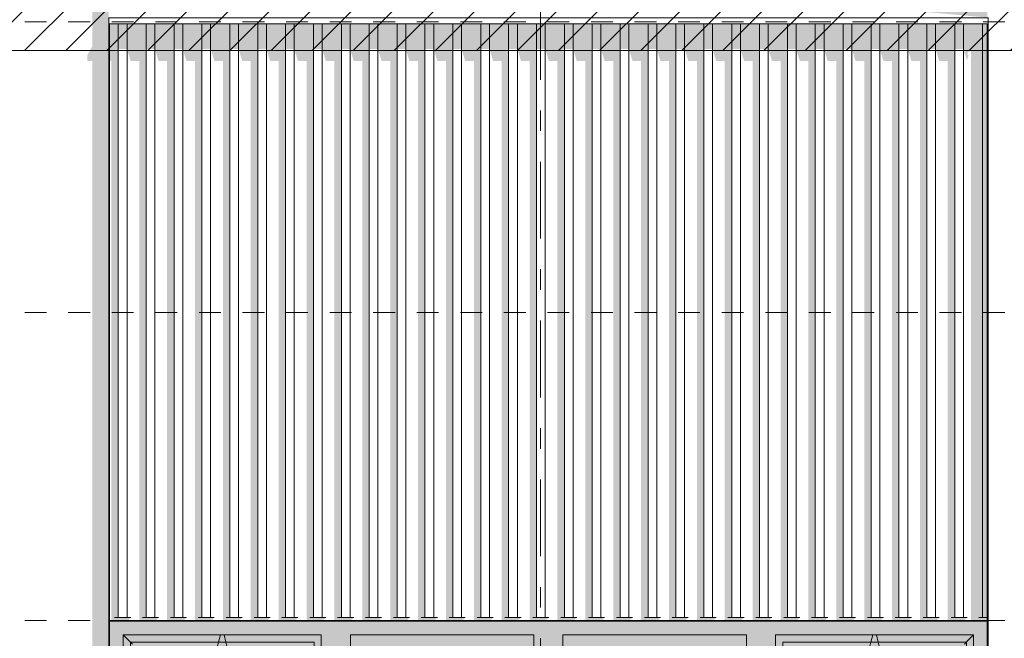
# Model space of a CAD drawing. Header units: millimetres. Extents: x -2373 to 36476, y -53000 to 10500.
# Tile 30 of 35: x 17314 to 20704, y 2438 to 4568. Entities that reach past the tile are written whole.
import ezdxf
from ezdxf.enums import TextEntityAlignment as Align

# ---------------------------------------------------------------- set-up
doc = ezdxf.new("R2010")
doc.units = ezdxf.units.MM
doc.header["$MEASUREMENT"] = 0
doc.linetypes.add('_TIRET COURT 1', pattern=[150, 75, -75])
doc.linetypes.add('Axe', pattern=[546.805537, 264.583325, -105.833328, 70.555556, -105.833328])
for name, color, linetype in [('Nouveau_0', 7, 'Continuous'), ('Nouveau_2D - Dessin général', 7, 'Continuous'), ('Nouveau__Grille structurelle (axe_trame)', 7, 'Continuous'), ('Nouveau__Murs ext - Bardages', 7, 'Continuous'), ('Nouveau__Murs ext - Périphériques', 7, 'Continuous'), ('Nouveau_Fenêtres Archicad', 7, 'Continuous')]:
    doc.layers.add(name, color=color, linetype=linetype)
doc.styles.add('STYLE_GENERE_1', font='arial.ttf')

# ---------------------------------------------------------------- blocks, each defined once
blk = doc.blocks.new('Élément de coupe_5')
at = {"layer": 'Nouveau__Murs ext - Périphériques', "linetype": 'Continuous', "lineweight": 13}
for points in [[(17547, 885.3), (17547, 865.3), (20575, 865.3), (20582, 887.5), (20576.2, 887.5), (20589.5, 911.8), (20589.5, 884.3), (20592.5, 884.3), (20648.6, 982), (20645.6, 982), (20645.6, 993.4), (17623.6, 993.4), (17623.6, 982), (17620.6, 982), (17620.6, 3560), (17564.5, 3560), (17564.5, 917.3)], [(17640.9, 3560), (17629.8, 3560), (17629.8, 2500), (17687.4, 2500), (17696.2, 2510), (17640.9, 2510)], [(17736.9, 3560), (17725.8, 3560), (17725.8, 2500), (17783.4, 2500), (17792.2, 2510), (17736.9, 2510)], [(17821.8, 2500), (17879.4, 2500), (17888.2, 2510), (17832.9, 2510), (17832.9, 3560), (17821.8, 3560)], [(17917.8, 2500), (17975.4, 2500), (17984.2, 2510), (17928.9, 2510), (17928.9, 3560), (17917.8, 3560)], [(18013.8, 2500), (18071.4, 2500), (18080.2, 2510), (18024.9, 2510), (18024.9, 3560), (18013.8, 3560)], [(18109.8, 3560), (18109.8, 2500), (18167.4, 2500), (18176.2, 2510), (18120.9, 2510), (18120.9, 3560)], [(18205.8, 3560), (18205.8, 2500), (18263.4, 2500), (18272.2, 2510), (18216.9, 2510), (18216.9, 3560)], [(18312.9, 3560), (18301.8, 3560), (18301.8, 2500), (18359.4, 2500), (18368.2, 2510), (18312.9, 2510)], [(18397.8, 2500), (18455.4, 2500), (18464.2, 2510), (18408.9, 2510), (18408.9, 3560), (18397.8, 3560)], [(18504.9, 3560), (18493.8, 3560), (18493.8, 2500), (18551.4, 2500), (18560.2, 2510), (18504.9, 2510)], [(18589.8, 2500), (18647.4, 2500), (18656.2, 2510), (18600.9, 2510), (18600.9, 3560), (18589.8, 3560)], [(18685.8, 3560), (18685.8, 2500), (18743.4, 2500), (18752.2, 2510), (18696.9, 2510), (18696.9, 3560)], [(18781.8, 2500), (18839.4, 2500), (18848.2, 2510), (18792.9, 2510), (18792.9, 3560), (18781.8, 3560)], [(18877.8, 2500), (18935.4, 2500), (18944.2, 2510), (18888.9, 2510), (18888.9, 3560), (18877.8, 3560)], [(18973.8, 2500), (19031.4, 2500), (19040.2, 2510), (18984.9, 2510), (18984.9, 3560), (18973.8, 3560)], [(19080.9, 3560), (19069.8, 3560), (19069.8, 2500), (19127.4, 2500), (19136.2, 2510), (19080.9, 2510)], [(19176.9, 3560), (19165.8, 3560), (19165.8, 2500), (19223.4, 2500), (19232.2, 2510), (19176.9, 2510)], [(19261.8, 2500), (19319.4, 2500), (19328.2, 2510), (19272.9, 2510), (19272.9, 3560), (19261.8, 3560)], [(19357.8, 2500), (19415.4, 2500), (19424.2, 2510), (19368.9, 2510), (19368.9, 3560), (19357.8, 3560)], [(19464.9, 3560), (19453.8, 3560), (19453.8, 2500), (19511.4, 2500), (19520.2, 2510), (19464.9, 2510)], [(19549.8, 2500), (19607.4, 2500), (19616.2, 2510), (19560.9, 2510), (19560.9, 3560), (19549.8, 3560)], [(19645.8, 3560), (19645.8, 2500), (19703.4, 2500), (19712.2, 2510), (19656.9, 2510), (19656.9, 3560)], [(19752.9, 3560), (19741.8, 3560), (19741.8, 2500), (19799.4, 2500), (19808.2, 2510), (19752.9, 2510)], [(19848.9, 3560), (19837.8, 3560), (19837.8, 2500), (19895.4, 2500), (19904.2, 2510), (19848.9, 2510)], [(19933.8, 3560), (19933.8, 2500), (19991.4, 2500), (20000.2, 2510), (19944.9, 2510), (19944.9, 3560)], [(20029.8, 2500), (20087.4, 2500), (20096.2, 2510), (20040.9, 2510), (20040.9, 3560), (20029.8, 3560)], [(20125.8, 2500), (20183.4, 2500), (20192.2, 2510), (20136.9, 2510), (20136.9, 3560), (20125.8, 3560)], [(20221.8, 2500), (20279.4, 2500), (20288.2, 2510), (20232.9, 2510), (20232.9, 3560), (20221.8, 3560)], [(20317.8, 2500), (20375.4, 2500), (20384.2, 2510), (20328.9, 2510), (20328.9, 3560), (20317.8, 3560)], [(20413.8, 3560), (20413.8, 2500), (20471.4, 2500), (20480.2, 2510), (20424.9, 2510), (20424.9, 3560)], [(20509.8, 3560), (20509.8, 2500), (20567.4, 2500), (20576.2, 2510), (20520.9, 2510), (20520.9, 3560)], [(20616.9, 3560), (20589.5, 3560), (20589.5, 2500), (20645.6, 2500), (20645.6, 2510), (20616.9, 2510)]]:
    blk.add_hatch(color=7, dxfattribs=at).paths.add_polyline_path(points)
blk = doc.blocks.new('Élément de coupe_6')
at = {"layer": 'Nouveau__Murs ext - Périphériques', "linetype": 'Continuous', "lineweight": 13}
for points in [[(17547, 4445.3), (17547, 4425.3), (17564.5, 4425.3), (17564.5, 3560), (17620.6, 3560), (17620.6, 6860), (17564.5, 6762.3), (17564.5, 4477.3)], [(17623.6, 4425.3), (17629.8, 4425.3), (17629.8, 3560), (17640.9, 3560), (17640.9, 4553.4), (17623.6, 4553.4)], [(17696.2, 4553.4), (17696.2, 4425.3), (17725.8, 4425.3), (17725.8, 3560), (17736.9, 3560), (17736.9, 4553.4)], [(17792.2, 4553.4), (17792.2, 4425.3), (17821.8, 4425.3), (17821.8, 3560), (17832.9, 3560), (17832.9, 4553.4)], [(17928.9, 4553.4), (17888.2, 4553.4), (17888.2, 4425.3), (17917.8, 4425.3), (17917.8, 3560), (17928.9, 3560)], [(18024.9, 4553.4), (17984.2, 4553.4), (17984.2, 4425.3), (18013.8, 4425.3), (18013.8, 3560), (18024.9, 3560)], [(18080.2, 4425.3), (18109.8, 4425.3), (18109.8, 3560), (18120.9, 3560), (18120.9, 4553.4), (18080.2, 4553.4)], [(18176.2, 4425.3), (18205.8, 4425.3), (18205.8, 3560), (18216.9, 3560), (18216.9, 4553.4), (18176.2, 4553.4)], [(18272.2, 4425.3), (18301.8, 4425.3), (18301.8, 3560), (18312.9, 3560), (18312.9, 4553.4), (18272.2, 4553.4)], [(18368.2, 4553.4), (18368.2, 4425.3), (18397.8, 4425.3), (18397.8, 3560), (18408.9, 3560), (18408.9, 4553.4)], [(18464.2, 4425.3), (18493.8, 4425.3), (18493.8, 3560), (18504.9, 3560), (18504.9, 4553.4), (18464.2, 4553.4)], [(18560.2, 4425.3), (18589.8, 4425.3), (18589.8, 3560), (18600.9, 3560), (18600.9, 4553.4), (18560.2, 4553.4)], [(18656.2, 4425.3), (18685.8, 4425.3), (18685.8, 3560), (18696.9, 3560), (18696.9, 4553.4), (18656.2, 4553.4)], [(18752.2, 4425.3), (18781.8, 4425.3), (18781.8, 3560), (18792.9, 3560), (18792.9, 4553.4), (18752.2, 4553.4)], [(18848.2, 4425.3), (18877.8, 4425.3), (18877.8, 3560), (18888.9, 3560), (18888.9, 4553.4), (18848.2, 4553.4)], [(18984.9, 4553.4), (18944.2, 4553.4), (18944.2, 4425.3), (18973.8, 4425.3), (18973.8, 3560), (18984.9, 3560)], [(19040.2, 4553.4), (19040.2, 4425.3), (19069.8, 4425.3), (19069.8, 3560), (19080.9, 3560), (19080.9, 4553.4)], [(19136.2, 4553.4), (19136.2, 4425.3), (19165.8, 4425.3), (19165.8, 3560), (19176.9, 3560), (19176.9, 4553.4)], [(19232.2, 4425.3), (19261.8, 4425.3), (19261.8, 3560), (19272.9, 3560), (19272.9, 4553.4), (19232.2, 4553.4)], [(19328.2, 4425.3), (19357.8, 4425.3), (19357.8, 3560), (19368.9, 3560), (19368.9, 4553.4), (19328.2, 4553.4)], [(19424.2, 4425.3), (19453.8, 4425.3), (19453.8, 3560), (19464.9, 3560), (19464.9, 4553.4), (19424.2, 4553.4)], [(19520.2, 4425.3), (19549.8, 4425.3), (19549.8, 3560), (19560.9, 3560), (19560.9, 4553.4), (19520.2, 4553.4)], [(19616.2, 4425.3), (19645.8, 4425.3), (19645.8, 3560), (19656.9, 3560), (19656.9, 4553.4), (19616.2, 4553.4)], [(19712.2, 4425.3), (19741.8, 4425.3), (19741.8, 3560), (19752.9, 3560), (19752.9, 4553.4), (19712.2, 4553.4)], [(19808.2, 4425.3), (19837.8, 4425.3), (19837.8, 3560), (19848.9, 3560), (19848.9, 4553.4), (19808.2, 4553.4)], [(19904.2, 4425.3), (19933.8, 4425.3), (19933.8, 3560), (19944.9, 3560), (19944.9, 4553.4), (19904.2, 4553.4)], [(20000.2, 4425.3), (20029.8, 4425.3), (20029.8, 3560), (20040.9, 3560), (20040.9, 4553.4), (20000.2, 4553.4)], [(20096.2, 4425.3), (20125.8, 4425.3), (20125.8, 3560), (20136.9, 3560), (20136.9, 4553.4), (20096.2, 4553.4)], [(20192.2, 4425.3), (20221.8, 4425.3), (20221.8, 3560), (20232.9, 3560), (20232.9, 4553.4), (20192.2, 4553.4)], [(20288.2, 4425.3), (20317.8, 4425.3), (20317.8, 3560), (20328.9, 3560), (20328.9, 4553.4), (20288.2, 4553.4)], [(20384.2, 4553.4), (20384.2, 4425.3), (20413.8, 4425.3), (20413.8, 3560), (20424.9, 3560), (20424.9, 4553.4)], [(20480.2, 4425.3), (20509.8, 4425.3), (20509.8, 3560), (20520.9, 3560), (20520.9, 4553.4), (20480.2, 4553.4)], [(20576.2, 4429.1), (20582, 4447.5), (20576.2, 4447.5), (20589.5, 4471.8), (20589.5, 3560), (20616.9, 3560), (20616.9, 4553.4), (20576.2, 4553.4)]]:
    blk.add_hatch(color=7, dxfattribs=at).paths.add_polyline_path(points)
blk = doc.blocks.new('Élément de coupe_12')
at = {"layer": 'Nouveau_Fenêtres Archicad', "linetype": 'Continuous', "lineweight": 13}
for points in [[(20645.6, 2497), (17623.6, 2497), (17623.6, 2450), (17670.6, 2450), (18352.6, 2450), (18452.6, 2450), (19084.6, 2450), (19184.6, 2450), (19816.6, 2450), (19916.6, 2450), (20598.6, 2450), (20645.6, 2450)], [(17670.6, 2450), (17623.6, 2450), (17623.6, 2008.7), (17670.6, 2008.7)], [(17670.6, 2450), (17670.6, 2425), (17695.6, 2425), (18327.6, 2425), (18352.6, 2425), (18352.6, 2450)], [(18352.6, 2450), (18352.6, 2008.7), (18452.6, 2008.7), (18452.6, 2450)], [(18452.6, 1856.1), (18997, 1856.1), (18997, 1050), (19084.6, 1050), (19084.6, 2450), (18452.6, 2450)], [(19084.6, 2450), (19084.6, 2008.7), (19184.6, 2008.7), (19184.6, 2450)], [(19816.6, 2450), (19184.6, 2450), (19184.6, 1856.1), (19729, 1856.1), (19729, 1050), (19816.6, 1050)], [(19816.6, 2450), (19816.6, 2008.7), (19916.6, 2008.7), (19916.6, 2450)], [(19916.6, 2425), (19941.6, 2425), (20573.6, 2425), (20598.6, 2425), (20598.6, 2450), (19916.6, 2450)], [(20598.6, 2450), (20598.6, 1050), (20645.6, 1050), (20645.6, 2450)], [(17695.6, 2425), (17670.6, 2425), (17670.6, 1843.9), (17695.6, 1843.9)], [(18327.6, 2425), (17695.6, 2425), (17695.6, 1825.6), (18247.5, 1825.6), (18247.5, 1237.4), (17695.6, 1553.9), (17695.6, 1553.9), (18247.5, 1237.3), (18247.5, 1075), (18327.6, 1075)], [(18327.6, 2425), (18327.6, 1075), (18352.6, 1075), (18352.6, 2425)], [(19941.6, 2425), (19916.6, 2425), (19916.6, 1843.9), (19941.6, 1843.9)], [(19941.6, 1825.6), (20260.4, 1825.6), (20260.4, 1075), (20573.6, 1075), (20573.6, 2425), (19941.6, 2425)], [(20573.6, 2425), (20573.6, 1075), (20598.6, 1075), (20598.6, 2425)], [(17623.6, 1838.6), (17670.6, 1811.6), (17670.6, 1811.6), (17623.6, 1838.6)], [(17670.6, 1592.6), (17695.6, 1578.3), (17695.6, 1578.3), (17670.6, 1592.6)], [(18352.6, 1420.5), (18452.6, 1363.1), (18452.6, 1363.1), (18352.6, 1420.5)], [(17623.6, 1287.8), (17670.6, 1260.8), (17670.6, 1260.8), (17623.6, 1287.8)], [(18452.6, 1160.3), (18644.9, 1050), (18644.9, 1050), (18452.6, 1160.3)], [(18352.6, 1075), (18258, 1075), (18258, 1050), (18352.6, 1050)], [(20598.6, 1075), (20271, 1075), (20271, 1050), (20598.6, 1050)], [(18040.9, 1050), (18040.9, 1050), (18058.3, 1040), (18058.4, 1040)], [(19001.3, 1050), (19018.7, 1040), (19018.7, 1040), (19001.3, 1050)], [(20366.2, 1050), (20366.2, 1040), (20645.6, 1040), (20645.6, 1050)], [(20645.6, 1015), (20645.6, 1040), (20366.2, 1040)]]:
    blk.add_hatch(color=7, dxfattribs=at).paths.add_polyline_path(points)
at = {"layer": 'Nouveau_Fenêtres Archicad', "color": 7, "linetype": 'Continuous', "lineweight": 13}
for p, q in [((17670.6, 2450), (17670.6, 1050)), ((18352.6, 2450), (17670.6, 2450)), ((17670.8, 2450), (17696, 2425)), ((17998.9, 2425), (18005.3, 2450)), ((18024.2, 2425), (18017.9, 2450)), ((18352.6, 1050), (18352.6, 2450)), ((18452.6, 2450), (18452.6, 1050)), ((19084.6, 2450), (18452.6, 2450)), ((19084.6, 1050), (19084.6, 2450)), ((19184.6, 2450), (19184.6, 1050)), ((19816.6, 2450), (19184.6, 2450)), ((19816.6, 1050), (19816.6, 2450)), ((19916.6, 2450), (19916.6, 1050)), ((20598.6, 2450), (19916.6, 2450)), ((20244.9, 2425), (20251.3, 2450)), ((20270.2, 2425), (20263.9, 2450)), ((20598.3, 2450), (20573.1, 2425)), ((20598.6, 1050), (20598.6, 2450)), ((17695.6, 2425), (17695.6, 1075)), ((18327.6, 2425), (17695.6, 2425)), ((17696, 2425), (17702.4, 2418.7)), ((17992, 2397.4), (17998.9, 2425)), ((18031.1, 2397.4), (18024.2, 2425)), ((18327.6, 1075), (18327.6, 2425)), ((19941.6, 2425), (19941.6, 1075)), ((20573.6, 2425), (19941.6, 2425)), ((20238, 2397.4), (20244.9, 2425)), ((20277.1, 2397.4), (20270.2, 2425)), ((20573.1, 2425), (20566.7, 2418.7)), ((20573.6, 1075), (20573.6, 2425)), ((17737.9, 2383.5), (17794.8, 2327.2)), ((20531.2, 2383.5), (20474.4, 2327.2)), ((17963.7, 2285.5), (17983.3, 2363)), ((18059.4, 2285.5), (18039.8, 2363)), ((20209.7, 2285.5), (20229.3, 2363)), ((20305.4, 2285.5), (20285.8, 2363)), ((17830.3, 2292), (17887.1, 2235.7)), ((20438.8, 2292), (20382, 2235.7)), ((17931.9, 2159.4), (17951.5, 2237)), ((18091.2, 2159.4), (18071.6, 2237)), ((20177.9, 2159.4), (20197.5, 2237)), ((20337.2, 2159.4), (20317.6, 2237)), ((17922.7, 2200.6), (17979.5, 2144.3)), ((20346.5, 2200.6), (20289.6, 2144.3)), ((17900.1, 2033.4), (17919.7, 2110.9)), ((18015, 2109.1), (18071.9, 2052.8)), ((18123, 2033.4), (18103.5, 2110.9)), ((20146.1, 2033.4), (20165.7, 2110.9)), ((20254.1, 2109.1), (20197.3, 2052.8)), ((20369, 2033.4), (20349.5, 2110.9)), ((18107.4, 2017.6), (18164.2, 1961.3)), ((20161.7, 2017.6), (20104.9, 1961.3)), ((17868.3, 1907.3), (17887.9, 1984.9)), ((18154.9, 1907.3), (18135.3, 1984.9)), ((20114.3, 1907.3), (20133.9, 1984.9)), ((20400.9, 1907.3), (20381.3, 1984.9)), ((18199.7, 1926.1), (18256.6, 1869.8)), ((20069.4, 1926.1), (20012.5, 1869.8)), ((17836.5, 1781.3), (17856, 1858.8)), ((18186.7, 1781.3), (18167.1, 1858.8)), ((18292.1, 1834.6), (18320.7, 1806.3)), ((19977, 1834.6), (19948.4, 1806.3)), ((20082.5, 1781.3), (20102, 1858.8)), ((20432.7, 1781.3), (20413.1, 1858.8)), ((18320.7, 1806.3), (18327.6, 1799.5)), ((18327.6, 1799.5), (18352.6, 1774.8)), ((19941.6, 1799.5), (19916.6, 1774.8)), ((19948.4, 1806.3), (19941.6, 1799.5)), ((17804.6, 1655.2), (17824.2, 1732.8)), ((18218.5, 1655.2), (18198.9, 1732.8)), ((20050.6, 1655.2), (20070.2, 1732.8)), ((20464.5, 1655.2), (20444.9, 1732.8)), ((18320.7, 1693.7), (18327.6, 1700.5)), ((18327.6, 1700.5), (18352.6, 1725.2)), ((19941.6, 1700.5), (19916.6, 1725.2)), ((19948.4, 1693.7), (19941.6, 1700.5)), ((18292.1, 1665.4), (18320.7, 1693.7)), ((19977, 1665.4), (19948.4, 1693.7)), ((18199.7, 1573.9), (18256.6, 1630.2)), ((20069.4, 1573.9), (20012.5, 1630.2)), ((17772.8, 1529.2), (17792.4, 1606.8)), ((18250.3, 1529.2), (18230.7, 1606.8)), ((20018.8, 1529.2), (20038.4, 1606.8)), ((20496.3, 1529.2), (20476.7, 1606.8)), ((18107.4, 1482.4), (18164.2, 1538.7)), ((20161.7, 1482.4), (20104.9, 1538.7)), ((17741, 1403.1), (17760.6, 1480.7)), ((18282.1, 1403.1), (18262.5, 1480.7)), ((19987, 1403.1), (20006.6, 1480.7)), ((20528.1, 1403.1), (20508.5, 1480.7)), ((18015, 1390.9), (18071.9, 1447.2)), ((20254.1, 1390.9), (20197.3, 1447.2)), ((17709.2, 1277.1), (17728.8, 1354.7)), ((17922.7, 1299.4), (17979.5, 1355.7)), ((18313.9, 1277.1), (18294.4, 1354.7)), ((19955.2, 1277.1), (19974.8, 1354.7)), ((20346.5, 1299.4), (20289.6, 1355.7)), ((20559.9, 1277.1), (20540.4, 1354.7)), ((17830.3, 1208), (17887.1, 1264.3)), ((20438.8, 1208), (20382, 1264.3)), ((17677.4, 1151), (17695.6, 1223.1)), ((17695.6, 1223.1), (17697, 1228.6)), ((18327.6, 1223.1), (18326.2, 1228.6)), ((18345.7, 1151), (18327.6, 1223.1)), ((19923.4, 1151), (19941.6, 1223.1)), ((19941.6, 1223.1), (19943, 1228.6)), ((20573.6, 1223.1), (20572.2, 1228.6)), ((20591.7, 1151), (20573.6, 1223.1)), ((17737.9, 1116.5), (17794.8, 1172.8)), ((20531.2, 1116.5), (20474.4, 1172.8)), ((17670.8, 1050), (17696, 1075)), ((17695.6, 1075), (18327.6, 1075)), ((17696, 1075), (17702.4, 1081.3)), ((19941.6, 1075), (20573.6, 1075)), ((20573.1, 1075), (20566.7, 1081.3)), ((20598.3, 1050), (20573.1, 1075)), ((20645.6, 1050), (17623.6, 1050)), ((20645.6, 1040), (17623.6, 1040)), ((17620.6, 1015), (17620.6, 1013.4)), ((17620.6, 1013.4), (17620.6, 993.4)), ((20648.6, 1013.4), (17620.6, 1013.4)), ((20648.6, 993.4), (17620.6, 993.4)), ((20648.6, 1015), (20648.6, 1013.4)), ((20648.6, 1013.4), (20648.6, 993.4))]:
    blk.add_line(p, q, dxfattribs=at)
blk = doc.blocks.new('Élément de coupe_51')
at = {"layer": 'Nouveau__Murs ext - Bardages', "color": 7, "linetype": 'Continuous', "lineweight": 13}
for p, q in [((20645.6, 2500), (17623.6, 2500)), ((20645.6, 2497), (17623.6, 2497))]:
    blk.add_line(p, q, dxfattribs=at)
blk = doc.blocks.new('Élément de coupe_52')
at = {"layer": 'Nouveau__Murs ext - Bardages', "linetype": 'Continuous', "lineweight": 13}
for points in [[(17640.9, 4553.4), (17640.9, 2510), (17653.6, 2510), (17653.6, 4553.4)], [(17653.6, 4553.4), (17653.6, 4466.8), (17683.6, 4466.8), (17683.6, 4553.4)], [(17683.6, 4553.4), (17683.6, 4466.8), (17696.2, 4425.3), (17696.2, 4553.4)], [(17736.9, 4553.4), (17736.9, 2510), (17749.6, 2510), (17749.6, 4553.4)], [(17749.6, 4553.4), (17749.6, 4466.8), (17779.6, 4466.8), (17779.6, 4553.4)], [(17779.6, 4553.4), (17779.6, 4466.8), (17792.2, 4425.3), (17792.2, 4553.4)], [(17832.9, 4553.4), (17832.9, 2510), (17845.6, 2510), (17845.6, 4553.4)], [(17875.6, 4553.4), (17845.6, 4553.4), (17845.6, 4466.8), (17875.6, 4466.8)], [(17875.6, 4553.4), (17875.6, 4466.8), (17888.2, 4425.3), (17888.2, 4553.4)], [(17928.9, 4553.4), (17928.9, 2510), (17941.6, 2510), (17941.6, 4553.4)], [(17941.6, 4553.4), (17941.6, 4466.8), (17971.6, 4466.8), (17971.6, 4553.4)], [(17984.2, 4553.4), (17971.6, 4553.4), (17971.6, 4466.8), (17984.2, 4425.3)], [(18024.9, 4553.4), (18024.9, 2510), (18037.6, 2510), (18037.6, 4553.4)], [(18037.6, 4553.4), (18037.6, 4466.8), (18067.6, 4466.8), (18067.6, 4553.4)], [(18067.6, 4553.4), (18067.6, 4466.8), (18080.2, 4425.3), (18080.2, 4553.4)], [(18120.9, 4553.4), (18120.9, 2510), (18133.6, 2510), (18133.6, 4553.4)], [(18163.6, 4553.4), (18133.6, 4553.4), (18133.6, 4466.8), (18163.6, 4466.8)], [(18176.2, 4553.4), (18163.6, 4553.4), (18163.6, 4466.8), (18176.2, 4425.3)], [(18216.9, 4553.4), (18216.9, 2510), (18229.6, 2510), (18229.6, 4553.4)], [(18229.6, 4553.4), (18229.6, 4466.8), (18259.6, 4466.8), (18259.6, 4553.4)], [(18259.6, 4553.4), (18259.6, 4466.8), (18272.2, 4425.3), (18272.2, 4553.4)], [(18312.9, 4553.4), (18312.9, 2510), (18325.6, 2510), (18325.6, 4553.4)], [(18325.6, 4553.4), (18325.6, 4466.8), (18355.6, 4466.8), (18355.6, 4553.4)], [(18355.6, 4553.4), (18355.6, 4466.8), (18368.2, 4425.3), (18368.2, 4553.4)], [(18408.9, 4553.4), (18408.9, 2510), (18421.6, 2510), (18421.6, 4553.4)], [(18421.6, 4553.4), (18421.6, 4466.8), (18451.6, 4466.8), (18451.6, 4553.4)], [(18451.6, 4553.4), (18451.6, 4466.8), (18464.2, 4425.3), (18464.2, 4553.4)], [(18504.9, 4553.4), (18504.9, 2510), (18517.6, 2510), (18517.6, 4553.4)], [(18547.6, 4553.4), (18517.6, 4553.4), (18517.6, 4466.8), (18547.6, 4466.8)], [(18547.6, 4553.4), (18547.6, 4466.8), (18560.2, 4425.3), (18560.2, 4553.4)], [(18600.9, 4553.4), (18600.9, 2510), (18613.6, 2510), (18613.6, 4553.4)], [(18643.6, 4553.4), (18613.6, 4553.4), (18613.6, 4466.8), (18643.6, 4466.8)], [(18656.2, 4553.4), (18643.6, 4553.4), (18643.6, 4466.8), (18656.2, 4425.3)], [(18696.9, 4553.4), (18696.9, 2510), (18709.6, 2510), (18709.6, 4553.4)], [(18709.6, 4553.4), (18709.6, 4466.8), (18739.6, 4466.8), (18739.6, 4553.4)], [(18739.6, 4553.4), (18739.6, 4466.8), (18752.2, 4425.3), (18752.2, 4553.4)], [(18792.9, 4553.4), (18792.9, 2510), (18805.6, 2510), (18805.6, 4553.4)], [(18805.6, 4553.4), (18805.6, 4466.8), (18835.6, 4466.8), (18835.6, 4553.4)], [(18848.2, 4553.4), (18835.6, 4553.4), (18835.6, 4466.8), (18848.2, 4425.3)], [(18888.9, 4553.4), (18888.9, 2510), (18901.6, 2510), (18901.6, 4553.4)], [(18901.6, 4553.4), (18901.6, 4466.8), (18931.6, 4466.8), (18931.6, 4553.4)], [(18931.6, 4553.4), (18931.6, 4466.8), (18944.2, 4425.3), (18944.2, 4553.4)], [(18984.9, 2510), (18997.6, 2510), (18997.6, 4553.4), (18984.9, 4553.4)], [(18997.6, 4553.4), (18997.6, 4466.8), (19027.6, 4466.8), (19027.6, 4553.4)], [(19027.6, 4553.4), (19027.6, 4466.8), (19040.2, 4425.3), (19040.2, 4553.4)], [(19080.9, 4553.4), (19080.9, 2510), (19093.6, 2510), (19093.6, 4553.4)], [(19093.6, 4553.4), (19093.6, 4466.8), (19123.6, 4466.8), (19123.6, 4553.4)], [(19136.2, 4553.4), (19123.6, 4553.4), (19123.6, 4466.8), (19136.2, 4425.3)], [(19176.9, 4553.4), (19176.9, 2510), (19189.6, 2510), (19189.6, 4553.4)], [(19189.6, 4553.4), (19189.6, 4466.8), (19219.6, 4466.8), (19219.6, 4553.4)], [(19232.2, 4553.4), (19219.6, 4553.4), (19219.6, 4466.8), (19232.2, 4425.3)], [(19272.9, 2510), (19285.6, 2510), (19285.6, 4553.4), (19272.9, 4553.4)], [(19285.6, 4553.4), (19285.6, 4466.8), (19315.6, 4466.8), (19315.6, 4553.4)], [(19315.6, 4553.4), (19315.6, 4466.8), (19328.2, 4425.3), (19328.2, 4553.4)], [(19368.9, 4553.4), (19368.9, 2510), (19381.6, 2510), (19381.6, 4553.4)], [(19381.6, 4553.4), (19381.6, 4466.8), (19411.6, 4466.8), (19411.6, 4553.4)], [(19411.6, 4553.4), (19411.6, 4466.8), (19424.2, 4425.3), (19424.2, 4553.4)], [(19464.9, 4553.4), (19464.9, 2510), (19477.6, 2510), (19477.6, 4553.4)], [(19477.6, 4553.4), (19477.6, 4466.8), (19507.6, 4466.8), (19507.6, 4553.4)], [(19507.6, 4553.4), (19507.6, 4466.8), (19520.2, 4425.3), (19520.2, 4553.4)], [(19560.9, 4553.4), (19560.9, 2510), (19573.6, 2510), (19573.6, 4553.4)], [(19573.6, 4553.4), (19573.6, 4466.8), (19603.6, 4466.8), (19603.6, 4553.4)], [(19603.6, 4553.4), (19603.6, 4466.8), (19616.2, 4425.3), (19616.2, 4553.4)], [(19656.9, 4553.4), (19656.9, 2510), (19669.6, 2510), (19669.6, 4553.4)], [(19699.6, 4553.4), (19669.6, 4553.4), (19669.6, 4466.8), (19699.6, 4466.8)], [(19699.6, 4553.4), (19699.6, 4466.8), (19712.2, 4425.3), (19712.2, 4553.4)], [(19752.9, 4553.4), (19752.9, 2510), (19765.6, 2510), (19765.6, 4553.4)], [(19765.6, 4553.4), (19765.6, 4466.8), (19795.6, 4466.8), (19795.6, 4553.4)], [(19808.2, 4553.4), (19795.6, 4553.4), (19795.6, 4466.8), (19808.2, 4425.3)], [(19848.9, 4553.4), (19848.9, 2510), (19861.6, 2510), (19861.6, 4553.4)], [(19861.6, 4553.4), (19861.6, 4466.8), (19891.6, 4466.8), (19891.6, 4553.4)], [(19891.6, 4553.4), (19891.6, 4466.8), (19904.2, 4425.3), (19904.2, 4553.4)], [(19944.9, 4553.4), (19944.9, 2510), (19957.6, 2510), (19957.6, 4553.4)], [(19957.6, 4553.4), (19957.6, 4466.8), (19987.6, 4466.8), (19987.6, 4553.4)], [(20000.2, 4553.4), (19987.6, 4553.4), (19987.6, 4466.8), (20000.2, 4425.3)], [(20040.9, 2510), (20053.6, 2510), (20053.6, 4553.4), (20040.9, 4553.4)], [(20083.6, 4553.4), (20053.6, 4553.4), (20053.6, 4466.8), (20083.6, 4466.8)], [(20083.6, 4466.8), (20096.2, 4425.3), (20096.2, 4553.4), (20083.6, 4553.4)], [(20136.9, 2510), (20149.6, 2510), (20149.6, 4553.4), (20136.9, 4553.4)], [(20149.6, 4466.8), (20179.6, 4466.8), (20179.6, 4553.4), (20149.6, 4553.4)], [(20179.6, 4466.8), (20192.2, 4425.3), (20192.2, 4553.4), (20179.6, 4553.4)], [(20232.9, 2510), (20245.6, 2510), (20245.6, 4553.4), (20232.9, 4553.4)], [(20275.6, 4553.4), (20245.6, 4553.4), (20245.6, 4466.8), (20275.6, 4466.8)], [(20275.6, 4466.8), (20288.2, 4425.3), (20288.2, 4553.4), (20275.6, 4553.4)], [(20328.9, 2510), (20341.6, 2510), (20341.6, 4553.4), (20328.9, 4553.4)], [(20341.6, 4466.8), (20371.6, 4466.8), (20371.6, 4553.4), (20341.6, 4553.4)], [(20384.2, 4553.4), (20371.6, 4553.4), (20371.6, 4466.8), (20384.2, 4425.3)], [(20424.9, 2510), (20437.6, 2510), (20437.6, 4553.4), (20424.9, 4553.4)], [(20437.6, 4466.8), (20467.6, 4466.8), (20467.6, 4553.4), (20437.6, 4553.4)], [(20480.2, 4553.4), (20467.6, 4553.4), (20467.6, 4466.8), (20480.2, 4425.3)], [(20520.9, 2510), (20533.6, 2510), (20533.6, 4553.4), (20520.9, 4553.4)], [(20533.6, 4466.8), (20563.6, 4466.8), (20563.6, 4553.4), (20533.6, 4553.4)], [(20563.6, 4466.8), (20575.8, 4426.6), (20576.2, 4429.1), (20576.2, 4553.4), (20563.6, 4553.4)], [(20616.9, 2510), (20629.6, 2510), (20629.6, 4553.4), (20616.9, 4553.4)], [(20645.6, 4553.4), (20629.6, 4553.4), (20629.6, 2510), (20645.6, 2510)]]:
    blk.add_hatch(color=7, dxfattribs=at).paths.add_polyline_path(points)
at = {"layer": 'Nouveau__Murs ext - Bardages', "color": 7, "linetype": 'Continuous', "lineweight": 13}
for p, q in [((17653.6, 2510), (17653.6, 4553.4)), ((17683.6, 2510), (17683.6, 4553.4)), ((17749.6, 2510), (17749.6, 4553.4)), ((17779.6, 2510), (17779.6, 4553.4)), ((17845.6, 2510), (17845.6, 4553.4)), ((17875.6, 2510), (17875.6, 4553.4)), ((17941.6, 2510), (17941.6, 4553.4)), ((17971.6, 2510), (17971.6, 4553.4)), ((18037.6, 2510), (18037.6, 4553.4)), ((18067.6, 2510), (18067.6, 4553.4)), ((18133.6, 2510), (18133.6, 4553.4)), ((18163.6, 2510), (18163.6, 4553.4)), ((18229.6, 2510), (18229.6, 4553.4)), ((18259.6, 2510), (18259.6, 4553.4)), ((18325.6, 2510), (18325.6, 4553.4)), ((18355.6, 2510), (18355.6, 4553.4)), ((18421.6, 2510), (18421.6, 4553.4)), ((18451.6, 2510), (18451.6, 4553.4)), ((18517.6, 2510), (18517.6, 4553.4)), ((18547.6, 2510), (18547.6, 4553.4)), ((18613.6, 2510), (18613.6, 4553.4)), ((18643.6, 2510), (18643.6, 4553.4)), ((18709.6, 2510), (18709.6, 4553.4)), ((18739.6, 2510), (18739.6, 4553.4)), ((18805.6, 2510), (18805.6, 4553.4)), ((18835.6, 2510), (18835.6, 4553.4)), ((18901.6, 2510), (18901.6, 4553.4)), ((18931.6, 2510), (18931.6, 4553.4)), ((18997.6, 2510), (18997.6, 4553.4)), ((19027.6, 2510), (19027.6, 4553.4)), ((19093.6, 2510), (19093.6, 4553.4)), ((19123.6, 2510), (19123.6, 4553.4)), ((19189.6, 2510), (19189.6, 4553.4)), ((19219.6, 2510), (19219.6, 4553.4)), ((19285.6, 2510), (19285.6, 4553.4)), ((19315.6, 2510), (19315.6, 4553.4)), ((19381.6, 2510), (19381.6, 4553.4)), ((19411.6, 2510), (19411.6, 4553.4)), ((19477.6, 2510), (19477.6, 4553.4)), ((19507.6, 2510), (19507.6, 4553.4)), ((19573.6, 2510), (19573.6, 4553.4)), ((19603.6, 2510), (19603.6, 4553.4)), ((19669.6, 2510), (19669.6, 4553.4)), ((19699.6, 2510), (19699.6, 4553.4)), ((19765.6, 2510), (19765.6, 4553.4)), ((19795.6, 2510), (19795.6, 4553.4)), ((19861.6, 2510), (19861.6, 4553.4)), ((19891.6, 2510), (19891.6, 4553.4)), ((19957.6, 2510), (19957.6, 4553.4)), ((19987.6, 2510), (19987.6, 4553.4)), ((20053.6, 2510), (20053.6, 4553.4)), ((20083.6, 2510), (20083.6, 4553.4)), ((20149.6, 2510), (20149.6, 4553.4)), ((20179.6, 2510), (20179.6, 4553.4)), ((20245.6, 2510), (20245.6, 4553.4)), ((20275.6, 2510), (20275.6, 4553.4)), ((20341.6, 2510), (20341.6, 4553.4)), ((20371.6, 2510), (20371.6, 4553.4)), ((20437.6, 2510), (20437.6, 4553.4)), ((20467.6, 2510), (20467.6, 4553.4)), ((20533.6, 2510), (20533.6, 4553.4)), ((20563.6, 2510), (20563.6, 4553.4)), ((20629.6, 2510), (20629.6, 4553.4)), ((17653.6, 2510), (17640.9, 2510)), ((17683.6, 2510), (17653.6, 2510)), ((17696.2, 2510), (17683.6, 2510)), ((17749.6, 2510), (17736.9, 2510)), ((17779.6, 2510), (17749.6, 2510)), ((17792.2, 2510), (17779.6, 2510)), ((17845.6, 2510), (17832.9, 2510)), ((17875.6, 2510), (17845.6, 2510)), ((17888.2, 2510), (17875.6, 2510)), ((17941.6, 2510), (17928.9, 2510)), ((17971.6, 2510), (17941.6, 2510)), ((17984.2, 2510), (17971.6, 2510)), ((18037.6, 2510), (18024.9, 2510)), ((18067.6, 2510), (18037.6, 2510)), ((18080.2, 2510), (18067.6, 2510)), ((18133.6, 2510), (18120.9, 2510)), ((18163.6, 2510), (18133.6, 2510)), ((18176.2, 2510), (18163.6, 2510)), ((18229.6, 2510), (18216.9, 2510)), ((18259.6, 2510), (18229.6, 2510)), ((18272.2, 2510), (18259.6, 2510)), ((18325.6, 2510), (18312.9, 2510)), ((18355.6, 2510), (18325.6, 2510)), ((18368.2, 2510), (18355.6, 2510)), ((18421.6, 2510), (18408.9, 2510)), ((18451.6, 2510), (18421.6, 2510)), ((18464.2, 2510), (18451.6, 2510)), ((18517.6, 2510), (18504.9, 2510)), ((18547.6, 2510), (18517.6, 2510)), ((18560.2, 2510), (18547.6, 2510)), ((18613.6, 2510), (18600.9, 2510)), ((18643.6, 2510), (18613.6, 2510)), ((18656.2, 2510), (18643.6, 2510)), ((18709.6, 2510), (18696.9, 2510)), ((18739.6, 2510), (18709.6, 2510)), ((18752.2, 2510), (18739.6, 2510)), ((18805.6, 2510), (18792.9, 2510)), ((18835.6, 2510), (18805.6, 2510)), ((18848.2, 2510), (18835.6, 2510)), ((18901.6, 2510), (18888.9, 2510)), ((18931.6, 2510), (18901.6, 2510)), ((18944.2, 2510), (18931.6, 2510)), ((18997.6, 2510), (18984.9, 2510)), ((19027.6, 2510), (18997.6, 2510)), ((19040.2, 2510), (19027.6, 2510)), ((19093.6, 2510), (19080.9, 2510)), ((19123.6, 2510), (19093.6, 2510)), ((19136.2, 2510), (19123.6, 2510)), ((19189.6, 2510), (19176.9, 2510)), ((19219.6, 2510), (19189.6, 2510)), ((19232.2, 2510), (19219.6, 2510)), ((19285.6, 2510), (19272.9, 2510)), ((19315.6, 2510), (19285.6, 2510)), ((19328.2, 2510), (19315.6, 2510)), ((19381.6, 2510), (19368.9, 2510)), ((19411.6, 2510), (19381.6, 2510)), ((19424.2, 2510), (19411.6, 2510)), ((19477.6, 2510), (19464.9, 2510)), ((19507.6, 2510), (19477.6, 2510)), ((19520.2, 2510), (19507.6, 2510)), ((19573.6, 2510), (19560.9, 2510)), ((19603.6, 2510), (19573.6, 2510)), ((19616.2, 2510), (19603.6, 2510)), ((19669.6, 2510), (19656.9, 2510)), ((19699.6, 2510), (19669.6, 2510)), ((19712.2, 2510), (19699.6, 2510)), ((19765.6, 2510), (19752.9, 2510)), ((19795.6, 2510), (19765.6, 2510)), ((19808.2, 2510), (19795.6, 2510)), ((19861.6, 2510), (19848.9, 2510)), ((19891.6, 2510), (19861.6, 2510)), ((19904.2, 2510), (19891.6, 2510)), ((19957.6, 2510), (19944.9, 2510)), ((19987.6, 2510), (19957.6, 2510)), ((20000.2, 2510), (19987.6, 2510)), ((20053.6, 2510), (20040.9, 2510)), ((20083.6, 2510), (20053.6, 2510)), ((20096.2, 2510), (20083.6, 2510)), ((20149.6, 2510), (20136.9, 2510)), ((20179.6, 2510), (20149.6, 2510)), ((20192.2, 2510), (20179.6, 2510)), ((20245.6, 2510), (20232.9, 2510)), ((20275.6, 2510), (20245.6, 2510)), ((20288.2, 2510), (20275.6, 2510)), ((20341.6, 2510), (20328.9, 2510)), ((20371.6, 2510), (20341.6, 2510)), ((20384.2, 2510), (20371.6, 2510)), ((20437.6, 2510), (20424.9, 2510)), ((20467.6, 2510), (20437.6, 2510)), ((20480.2, 2510), (20467.6, 2510)), ((20533.6, 2510), (20520.9, 2510)), ((20563.6, 2510), (20533.6, 2510)), ((20576.2, 2510), (20563.6, 2510)), ((20629.6, 2510), (20616.9, 2510)), ((20645.6, 2510), (20629.6, 2510))]:
    blk.add_line(p, q, dxfattribs=at)
blk = doc.blocks.new('Élément de coupe_53')
at = {"layer": 'Nouveau__Murs ext - Bardages', "linetype": 'Continuous', "lineweight": 13}
blk.add_hatch(color=7, dxfattribs=at).paths.add_polyline_path([(17623.6, 4553.4), (17620.6, 4553.4), (17620.6, 4522.9), (17623.6, 4522.9)])
at = {"layer": 'Nouveau__Murs ext - Bardages', "color": 7, "linetype": 'Continuous', "lineweight": 13}
for p, q in [((17620.6, 1015), (17620.6, 4553.4)), ((17623.6, 2500), (17623.6, 4553.4)), ((17623.6, 2497), (17623.6, 2500)), ((17623.6, 1015), (17623.6, 2497))]:
    blk.add_line(p, q, dxfattribs=at)
blk = doc.blocks.new('Élément de coupe_54')
at = {"layer": 'Nouveau__Murs ext - Bardages', "color": 7, "linetype": 'Continuous', "lineweight": 13}
for p, q in [((20645.6, 2500), (20645.6, 4553.4)), ((20648.6, 1015), (20648.6, 4553.4)), ((20645.6, 2497), (20645.6, 2500)), ((20645.6, 1015), (20645.6, 2497))]:
    blk.add_line(p, q, dxfattribs=at)
blk = doc.blocks.new('Élément de coupe_55')
at = {"layer": 'Nouveau_Fenêtres Archicad', "linetype": 'Continuous', "lineweight": 13}
for points in [[(17623.6, 6057), (17623.6, 6010), (17670.6, 6010), (18352.6, 6010), (18452.6, 6010), (19084.6, 6010), (19184.6, 6010), (19816.6, 6010), (19916.6, 6010), (20598.6, 6010), (20645.6, 6010), (20645.6, 6057)], [(17623.6, 6010), (17623.6, 5568.7), (17670.6, 5568.7), (17670.6, 6010)], [(17670.6, 6010), (17670.6, 5985), (17695.6, 5985), (18327.6, 5985), (18352.6, 5985), (18352.6, 6010)], [(18452.6, 6010), (18352.6, 6010), (18352.6, 5568.7), (18452.6, 5568.7)], [(19084.6, 6010), (18452.6, 6010), (18452.6, 5416.1), (18997, 5416.1), (18997, 4610), (19084.6, 4610)], [(19184.6, 6010), (19084.6, 6010), (19084.6, 5568.7), (19184.6, 5568.7)], [(19184.6, 6010), (19184.6, 5416.1), (19729, 5416.1), (19729, 4610), (19816.6, 4610), (19816.6, 6010)], [(19916.6, 6010), (19816.6, 6010), (19816.6, 5568.7), (19916.6, 5568.7)], [(19916.6, 5985), (19941.6, 5985), (20573.6, 5985), (20598.6, 5985), (20598.6, 6010), (19916.6, 6010)], [(20598.6, 4610), (20645.6, 4610), (20645.6, 6010), (20598.6, 6010)], [(17670.6, 5985), (17670.6, 5403.9), (17695.6, 5403.9), (17695.6, 5985)], [(17695.6, 5985), (17695.6, 5385.6), (18247.5, 5385.6), (18247.5, 4635), (18327.6, 4635), (18327.6, 5985)], [(18327.6, 4635), (18352.6, 4635), (18352.6, 5985), (18327.6, 5985)], [(19941.6, 5985), (19916.6, 5985), (19916.6, 5403.9), (19941.6, 5403.9)], [(19941.6, 5385.6), (20260.4, 5385.6), (20260.4, 4635), (20573.6, 4635), (20573.6, 5985), (19941.6, 5985)], [(20573.6, 4635), (20598.6, 4635), (20598.6, 5985), (20573.6, 5985)], [(18352.6, 4635), (18258, 4635), (18258, 4610), (18352.6, 4610)], [(20598.6, 4635), (20271, 4635), (20271, 4610), (20598.6, 4610)], [(20366.2, 4610), (20366.2, 4600), (20645.6, 4600), (20645.6, 4610)], [(20366.2, 4600), (20645.6, 4575), (20645.6, 4600)]]:
    blk.add_hatch(color=7, dxfattribs=at).paths.add_polyline_path(points)
at = {"layer": 'Nouveau_Fenêtres Archicad', "color": 7, "linetype": 'Continuous', "lineweight": 13}
for p, q in [((17670.6, 4610), (17670.6, 6010)), ((17670.6, 6010), (18352.6, 6010)), ((17670.8, 6010), (17696, 5985)), ((17998.9, 5985), (18005.3, 6010)), ((18024.2, 5985), (18017.9, 6010)), ((18352.6, 6010), (18352.6, 4610)), ((18452.6, 4610), (18452.6, 6010)), ((18452.6, 6010), (19084.6, 6010)), ((19084.6, 6010), (19084.6, 4610)), ((19184.6, 4610), (19184.6, 6010)), ((19184.6, 6010), (19816.6, 6010)), ((19816.6, 6010), (19816.6, 4610)), ((19916.6, 4610), (19916.6, 6010)), ((19916.6, 6010), (20598.6, 6010)), ((20244.9, 5985), (20251.3, 6010)), ((20270.2, 5985), (20263.9, 6010)), ((20598.3, 6010), (20573.1, 5985)), ((20598.6, 6010), (20598.6, 4610)), ((17695.6, 4635), (17695.6, 5985)), ((17695.6, 5985), (18327.6, 5985)), ((17696, 5985), (17702.4, 5978.7)), ((17992, 5957.4), (17998.9, 5985)), ((18031.1, 5957.4), (18024.2, 5985)), ((18327.6, 5985), (18327.6, 4635)), ((19941.6, 4635), (19941.6, 5985)), ((19941.6, 5985), (20573.6, 5985)), ((20238, 5957.4), (20244.9, 5985)), ((20277.1, 5957.4), (20270.2, 5985)), ((20573.1, 5985), (20566.7, 5978.7)), ((20573.6, 5985), (20573.6, 4635)), ((17737.9, 5943.5), (17794.8, 5887.2)), ((20531.2, 5943.5), (20474.4, 5887.2)), ((17963.7, 5845.5), (17983.3, 5923)), ((18059.4, 5845.5), (18039.8, 5923)), ((20209.7, 5845.5), (20229.3, 5923)), ((20305.4, 5845.5), (20285.8, 5923)), ((17830.3, 5852), (17887.1, 5795.7)), ((20438.8, 5852), (20382, 5795.7)), ((17931.9, 5719.4), (17951.5, 5797)), ((18091.2, 5719.4), (18071.6, 5797)), ((20177.9, 5719.4), (20197.5, 5797)), ((20337.2, 5719.4), (20317.6, 5797)), ((17922.7, 5760.6), (17979.5, 5704.3)), ((20346.5, 5760.6), (20289.6, 5704.3)), ((17900.1, 5593.4), (17919.7, 5670.9)), ((18015, 5669.1), (18071.9, 5612.8)), ((18123, 5593.4), (18103.5, 5670.9)), ((20146.1, 5593.4), (20165.7, 5670.9)), ((20254.1, 5669.1), (20197.3, 5612.8)), ((20369, 5593.4), (20349.5, 5670.9)), ((18107.4, 5577.6), (18164.2, 5521.3)), ((20161.7, 5577.6), (20104.9, 5521.3)), ((17868.3, 5467.3), (17887.9, 5544.9)), ((18154.9, 5467.3), (18135.3, 5544.9)), ((20114.3, 5467.3), (20133.9, 5544.9)), ((20400.9, 5467.3), (20381.3, 5544.9)), ((18199.7, 5486.1), (18256.6, 5429.8)), ((20069.4, 5486.1), (20012.5, 5429.8)), ((17836.5, 5341.3), (17856, 5418.8)), ((18186.7, 5341.3), (18167.1, 5418.8)), ((18292.1, 5394.6), (18320.7, 5366.3)), ((19977, 5394.6), (19948.4, 5366.3)), ((20082.5, 5341.3), (20102, 5418.8)), ((20432.7, 5341.3), (20413.1, 5418.8)), ((18320.7, 5366.3), (18327.6, 5359.5)), ((18327.6, 5359.5), (18352.6, 5334.8)), ((19941.6, 5359.5), (19916.6, 5334.8)), ((19948.4, 5366.3), (19941.6, 5359.5)), ((17804.6, 5215.2), (17824.2, 5292.8)), ((18218.5, 5215.2), (18198.9, 5292.8)), ((20050.6, 5215.2), (20070.2, 5292.8)), ((20464.5, 5215.2), (20444.9, 5292.8)), ((18320.7, 5253.7), (18327.6, 5260.5)), ((18327.6, 5260.5), (18352.6, 5285.2)), ((19941.6, 5260.5), (19916.6, 5285.2)), ((19948.4, 5253.7), (19941.6, 5260.5)), ((18292.1, 5225.4), (18320.7, 5253.7)), ((19977, 5225.4), (19948.4, 5253.7)), ((18199.7, 5133.9), (18256.6, 5190.2)), ((20069.4, 5133.9), (20012.5, 5190.2)), ((17772.8, 5089.2), (17792.4, 5166.8)), ((18250.3, 5089.2), (18230.7, 5166.8)), ((20018.8, 5089.2), (20038.4, 5166.8)), ((20496.3, 5089.2), (20476.7, 5166.8)), ((18107.4, 5042.4), (18164.2, 5098.7)), ((20161.7, 5042.4), (20104.9, 5098.7)), ((17741, 4963.1), (17760.6, 5040.7)), ((18282.1, 4963.1), (18262.5, 5040.7)), ((19987, 4963.1), (20006.6, 5040.7)), ((20528.1, 4963.1), (20508.5, 5040.7)), ((18015, 4950.9), (18071.9, 5007.2)), ((20254.1, 4950.9), (20197.3, 5007.2)), ((17709.2, 4837.1), (17728.8, 4914.7)), ((17922.7, 4859.4), (17979.5, 4915.7)), ((18313.9, 4837.1), (18294.4, 4914.7)), ((19955.2, 4837.1), (19974.8, 4914.7)), ((20346.5, 4859.4), (20289.6, 4915.7)), ((20559.9, 4837.1), (20540.4, 4914.7)), ((17830.3, 4768), (17887.1, 4824.3)), ((20438.8, 4768), (20382, 4824.3)), ((17677.4, 4711), (17695.6, 4783.1)), ((17695.6, 4783.1), (17697, 4788.6)), ((18327.6, 4783.1), (18326.2, 4788.6)), ((18345.7, 4711), (18327.6, 4783.1)), ((19923.4, 4711), (19941.6, 4783.1)), ((19941.6, 4783.1), (19943, 4788.6)), ((20573.6, 4783.1), (20572.2, 4788.6)), ((20591.7, 4711), (20573.6, 4783.1)), ((17737.9, 4676.5), (17794.8, 4732.8)), ((20531.2, 4676.5), (20474.4, 4732.8)), ((17670.8, 4610), (17696, 4635)), ((18327.6, 4635), (17695.6, 4635)), ((17696, 4635), (17702.4, 4641.3)), ((20573.6, 4635), (19941.6, 4635)), ((20573.1, 4635), (20566.7, 4641.3)), ((20598.3, 4610), (20573.1, 4635)), ((17623.6, 4610), (20645.6, 4610)), ((17623.6, 4600), (20645.6, 4600)), ((17620.6, 4575), (17620.6, 4573.4)), ((17620.6, 4573.4), (17620.6, 4553.4)), ((17620.6, 4573.4), (20648.6, 4573.4)), ((17620.6, 4553.4), (20648.6, 4553.4)), ((20648.6, 4575), (20648.6, 4573.4)), ((20648.6, 4573.4), (20648.6, 4553.4))]:
    blk.add_line(p, q, dxfattribs=at)
blk = doc.blocks.new('Marque grille standard[3]', base_point=(19107.6, 10000))
at = {"layer": 'Nouveau__Grille structurelle (axe_trame)', "color": 1, "linetype": 'Axe', "lineweight": 20}
blk.add_line((19107.6, 9000), (19107.6, -3000), dxfattribs=at)
at = {"layer": 'Nouveau__Grille structurelle (axe_trame)', "color": 7, "lineweight": 13, "style": 'STYLE_GENERE_1'}
for tag, p in [('AC_MarkerText_1_0', (19107.6, 10337.5)), ('AC_MarkerText_1_1', (19107.6, -4162.5))]:
    blk.add_attdef(tag, text='', height=175, rotation=360, dxfattribs=at).set_placement(p, align=Align.TOP_CENTER)

msp = doc.modelspace()

# ---------------------------------------------------------------- hatches: boundary and pattern name
at = {"layer": 'Nouveau_0', "linetype": 'Continuous', "lineweight": 0}
h = msp.add_hatch(dxfattribs=at)
h.set_pattern_fill('Blocs_maçonnerie', color=112, style=0, pattern_type=2)
h.set_pattern_definition([(45, (0, 0), (-70.71068, 70.71068), [])])
h.paths.add_polyline_path([(8727.4, 4861.7), (28411.4, 4861.7), (28411.4, 4461.7), (8727.4, 4461.7)])

# ---------------------------------------------------------------- linework, layer by layer
at = {"layer": 'Nouveau_0', "color": 112, "linetype": 'Continuous', "lineweight": 0, "flags": 128}
msp.add_lwpolyline([(8727.4, 4861.7), (28411.4, 4861.7), (28411.4, 4461.7), (8727.4, 4461.7)], close=True, dxfattribs=at)
at = {"layer": 'Nouveau_2D - Dessin général', "color": 7, "linetype": '_TIRET COURT 1', "lineweight": 13}
for p, q in [((28056.5, 4560), (7279.7, 4560)), ((28056.5, 3560), (7279.7, 3560)), ((28056.5, 2500), (8372.5, 2500))]:
    msp.add_line(p, q, dxfattribs=at)

# ---------------------------------------------------------------- block references
at = {"layer": 'Nouveau__Grille structurelle (axe_trame)', "color": 7, "linetype": 'Continuous', "lineweight": 13}
msp.add_blockref('Marque grille standard[3]', (19107.6, 10000), dxfattribs=at)
at = {"layer": 'Nouveau__Murs ext - Bardages', "lineweight": 0}
for name in ['Élément de coupe_53', 'Élément de coupe_54', 'Élément de coupe_52', 'Élément de coupe_51']:
    msp.add_blockref(name, (0, 0), dxfattribs=at)
at = {"layer": 'Nouveau__Murs ext - Périphériques', "lineweight": 0}
for name in ['Élément de coupe_6', 'Élément de coupe_5']:
    msp.add_blockref(name, (0, 0), dxfattribs=at)
at = {"layer": 'Nouveau_Fenêtres Archicad', "lineweight": 0}
for name in ['Élément de coupe_55', 'Élément de coupe_12']:
    msp.add_blockref(name, (0, 0), dxfattribs=at)

doc.saveas('drawing.dxf')
